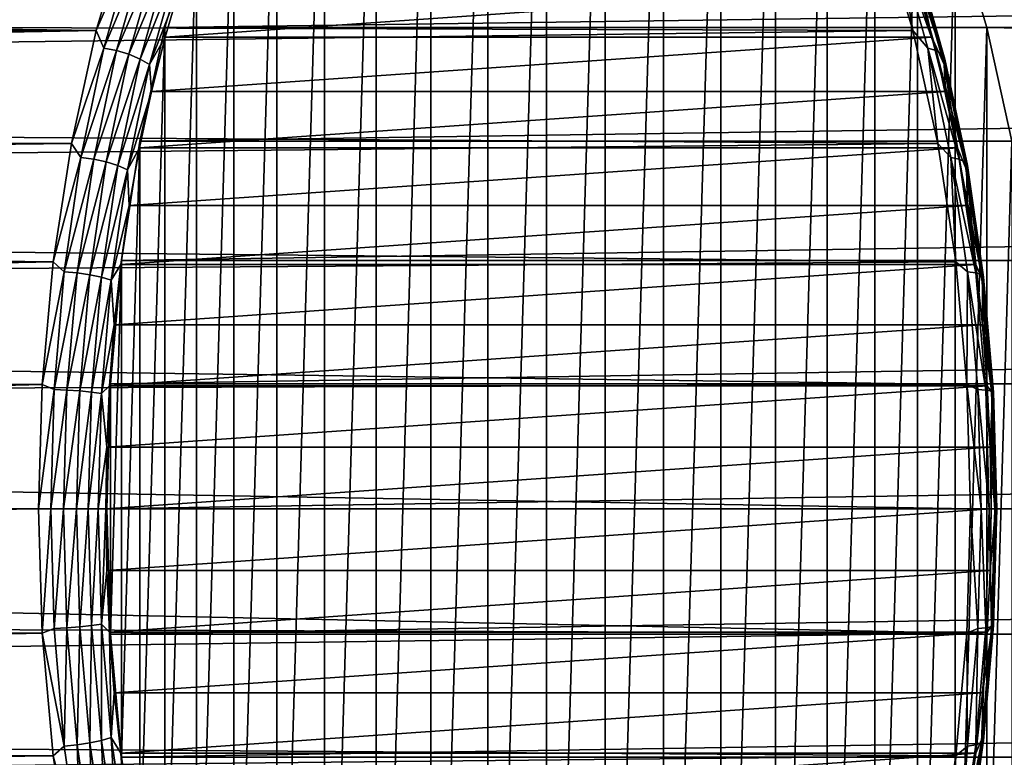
# Model space of a CAD drawing. Header units: metres. Extents: x -27 to 247, y -27 to 27.
# Tile 26 of 34: x 106 to 122, y -4 to 8. Entities that reach past the tile are written whole.
import ezdxf

# ---------------------------------------------------------------- set-up
doc = ezdxf.new("R2010")
doc.units = ezdxf.units.M
doc.layers.add('solid_10271102_01', color=7, linetype='CONTINUOUS')

msp = doc.modelspace()

# ---------------------------------------------------------------- linework, layer by layer
at = {"layer": 'solid_10271102_01'}
for points in [[(114.308525, 16.068218, 122.27401), (114.308525, -16.068218, 122.27401), (113.366859, -15.814806, 124.045029)], [(114.308525, 16.068218, 122.27401), (113.366859, -15.814806, 124.045029), (113.366859, 15.814806, 124.045029)], [(115.257851, 16.068218, 120.488594), (115.257851, -16.068218, 120.488594), (114.308525, -16.068218, 122.27401)], [(115.257851, 16.068218, 120.488594), (114.308525, -16.068218, 122.27401), (114.308525, 16.068218, 122.27401)], [(116.199516, 15.814806, 118.717583), (115.257851, -16.068218, 120.488594), (115.257851, 16.068218, 120.488594)], [(113.366859, 15.814806, 124.045029), (113.366859, -15.814806, 124.045029), (112.447578, -15.312068, 125.773941)], [(113.366859, 15.814806, 124.045029), (112.447578, -15.312068, 125.773941), (112.447578, 15.312068, 125.773941)], [(116.199516, 15.814806, 118.717583), (116.199516, -15.814806, 118.717583), (115.257851, -16.068218, 120.488594)], [(117.11879, 15.312068, 116.98867), (116.199516, -15.814806, 118.717583), (116.199516, 15.814806, 118.717583)], [(112.447578, 15.312068, 125.773941), (112.447578, -15.312068, 125.773941), (111.564964, -14.567746, 127.433891)], [(112.447578, 15.312068, 125.773941), (111.564964, -14.567746, 127.433891), (111.564964, 14.567746, 127.433891)], [(117.11879, 15.312068, 116.98867), (117.11879, -15.312068, 116.98867), (116.199516, -15.814806, 118.717583)], [(118.001404, 14.567746, 115.328712), (117.11879, -15.312068, 116.98867), (117.11879, 15.312068, 116.98867)], [(111.564964, 14.567746, 127.433891), (111.564964, -14.567746, 127.433891), (110.733154, -13.593688, 128.998306)], [(111.564964, 14.567746, 127.433891), (110.733154, -13.593688, 128.998306), (110.733154, 13.593688, 128.998306)], [(118.001404, 14.567746, 115.328712), (118.001404, -14.567746, 115.328712), (117.11879, -15.312068, 116.98867)], [(118.833221, 13.593688, 113.764297), (118.001404, -14.567746, 115.328712), (118.001404, 14.567746, 115.328712)], [(110.733154, 13.593688, 128.998306), (110.733154, -13.593688, 128.998306), (109.965218, -12.405255, 130.442581)], [(110.733154, 13.593688, 128.998306), (109.965218, -12.405255, 130.442581), (109.965218, 12.405255, 130.442581)], [(118.833221, 13.593688, 113.764297), (118.833221, -13.593688, 113.764297), (118.001404, -14.567746, 115.328712)], [(119.601158, 12.405255, 112.320023), (118.833221, -13.593688, 113.764297), (118.833221, 13.593688, 113.764297)], [(109.965218, 12.405255, 130.442581), (109.965218, -12.405255, 130.442581), (109.273209, -11.021026, 131.74408)], [(109.965218, 12.405255, 130.442581), (109.273209, -11.021026, 131.74408), (109.273209, 11.021026, 131.74408)], [(119.601158, 12.405255, 112.320023), (119.601158, -12.405255, 112.320023), (118.833221, -13.593688, 113.764297)], [(120.293167, 11.021026, 111.018532), (119.601158, -12.405255, 112.320023), (119.601158, 12.405255, 112.320023)], [(109.273209, 11.021026, 131.74408), (109.273209, -11.021026, 131.74408), (108.668213, -9.46324, 132.881897)], [(109.273209, 11.021026, 131.74408), (108.668213, -9.46324, 132.881897), (108.668213, 9.46324, 132.881897)], [(120.293167, 11.021026, 111.018532), (120.293167, -11.021026, 111.018532), (119.601158, -12.405255, 112.320023)], [(120.898163, 9.46324, 109.880714), (120.293167, -11.021026, 111.018532), (120.293167, 11.021026, 111.018532)], [(107.052933, 7.708042, 133.150726), (107.55838, 9.404544, 132.200119), (24.987312, 8.825205, 88.751358)], [(119.712326, 9.404544, 109.341866), (120.217773, 7.708042, 108.391258), (25.259933, 8.011601, 58.095207)], [(107.646027, 9.073674, 132.474594), (107.55838, 9.404544, 132.200119), (107.052933, 7.708042, 133.150726)], [(108.159676, 7.756391, 133.838318), (232.21376, 7.756236, 199.799164), (232.722382, 9.463344, 198.842606)], [(108.668213, 9.46324, 132.881897), (108.159676, 7.756391, 133.838318), (232.722382, 9.463344, 198.842606)], [(108.668213, 9.46324, 132.881897), (108.668213, -9.46324, 132.881897), (108.159676, -7.756391, 133.838318)], [(108.668213, 9.46324, 132.881897), (108.159676, -7.756391, 133.838318), (108.159676, 7.756391, 133.838318)], [(119.988892, 9.073674, 109.26104), (120.217773, 7.708042, 108.391258), (119.712326, 9.404544, 109.341866)], [(120.898163, 9.46324, 109.880714), (120.898163, -9.46324, 109.880714), (120.293167, -11.021026, 111.018532)], [(121.406693, 7.756391, 108.924294), (120.898163, -9.46324, 109.880714), (120.898163, 9.46324, 109.880714)], [(121.406693, 7.756391, 108.924294), (120.898163, 9.46324, 109.880714), (217.302109, 8.175915, 160.18335)], [(107.646027, 9.073674, 132.474594), (107.052933, 7.708042, 133.150726), (107.177559, 7.423003, 133.355652)], [(107.646027, 9.073674, 132.474594), (107.177559, 7.423003, 133.355652), (107.847466, 9.028329, 132.507294)], [(120.457359, 7.423003, 108.379982), (120.217773, 7.708042, 108.391258), (119.988892, 9.073674, 109.26104)], [(119.988892, 9.073674, 109.26104), (120.128647, 9.028329, 109.409752), (120.594772, 7.385908, 108.533089)], [(120.457359, 7.423003, 108.379982), (119.988892, 9.073674, 109.26104), (120.594772, 7.385908, 108.533089)], [(107.177559, 7.423003, 133.355652), (107.381332, 7.385908, 133.383957), (107.847466, 9.028329, 132.507294)], [(107.847466, 9.028329, 132.507294), (107.381332, 7.385908, 133.383957), (108.043098, 8.956099, 132.492798)], [(107.381332, 7.385908, 133.383957), (107.580704, 7.326817, 133.362442), (108.043098, 8.956099, 132.492798)], [(108.043098, 8.956099, 132.492798), (107.580704, 7.326817, 133.362442), (108.219582, 8.861913, 132.432098)], [(120.128647, 9.028329, 109.409752), (120.226028, 8.956099, 109.580048), (120.688423, 7.326817, 108.710403)], [(120.594772, 7.385908, 108.533089), (120.128647, 9.028329, 109.409752), (120.688423, 7.326817, 108.710403)], [(120.226028, 8.956099, 109.580048), (120.274391, 8.861913, 109.7603), (120.731926, 7.249766, 108.899803)], [(120.688423, 7.326817, 108.710403), (120.226028, 8.956099, 109.580048), (120.731926, 7.249766, 108.899803)], [(107.052933, 7.708042, 133.150726), (24.987312, 8.825205, 88.751358), (25.414824, 7.505779, 89.86702)], [(107.580704, 7.326817, 133.362442), (107.762047, 7.249766, 133.292603), (108.219582, 8.861913, 132.432098)], [(108.219582, 8.861913, 132.432098), (107.762047, 7.249766, 133.292603), (108.364861, 8.752205, 132.32933)], [(107.762047, 7.249766, 133.292603), (107.912987, 7.160016, 133.179184), (108.364861, 8.752205, 132.32933)], [(108.364861, 8.752205, 132.32933), (107.912987, 7.160016, 133.179184), (108.409904, 8.449543, 132.302673)], [(120.274391, 8.861913, 109.7603), (120.270432, 8.752205, 109.93821), (120.722305, 7.160016, 109.088364)], [(120.270432, 8.752205, 109.93821), (120.273537, 8.449495, 109.990425), (120.520416, 7.604504, 109.526115)], [(120.722305, 7.160016, 109.088364), (120.270432, 8.752205, 109.93821), (120.520416, 7.604504, 109.526115)], [(120.731926, 7.249766, 108.899803), (120.274391, 8.861913, 109.7603), (120.722305, 7.160016, 109.088364)], [(107.912987, 7.160016, 133.179184), (108.163017, 7.604546, 132.766998), (108.409904, 8.449543, 132.302673)], [(120.273537, 8.449495, 109.990425), (108.409904, 8.449543, 132.302673), (108.163017, 7.604546, 132.766998)], [(120.520416, 7.604504, 109.526115), (120.273537, 8.449495, 109.990425), (108.163017, 7.604546, 132.766998)], [(121.406693, 7.756391, 108.924294), (217.302109, 8.175915, 160.18335), (216.674026, 7.076715, 159.179153)], [(120.217773, 7.708042, 108.391258), (25.687357, 6.512275, 57.456043), (25.259933, 8.011601, 58.095207)], [(107.052933, 7.708042, 133.150726), (25.414824, 7.505779, 89.86702), (25.763477, 6.204294, 90.751923)], [(120.217773, 7.708042, 108.391258), (120.619415, 5.88998, 107.63588), (25.687357, 6.512275, 57.456043)], [(106.651299, 5.88998, 133.906097), (107.052933, 7.708042, 133.150726), (25.763477, 6.204294, 90.751923)], [(107.177559, 7.423003, 133.355652), (107.052933, 7.708042, 133.150726), (106.651299, 5.88998, 133.906097)], [(108.159676, 7.756391, 133.838318), (108.159676, -7.756391, 133.838318), (107.755493, -5.926869, 134.59848)], [(108.159676, 7.756391, 133.838318), (107.755493, -5.926869, 134.59848), (107.755493, 5.926869, 134.59848)], [(108.159676, 7.756391, 133.838318), (107.755493, 5.926869, 134.59848), (232.21376, 7.756236, 199.799164)], [(107.755493, 5.926869, 134.59848), (231.809616, 5.926806, 200.55925), (232.21376, 7.756236, 199.799164)], [(120.457359, 7.423003, 108.379982), (120.619415, 5.88998, 107.63588), (120.217773, 7.708042, 108.391258)], [(121.406693, 7.756391, 108.924294), (121.406693, -7.756391, 108.924294), (120.898163, -9.46324, 109.880714)], [(121.810883, 5.926869, 108.164131), (121.406693, -7.756391, 108.924294), (121.406693, 7.756391, 108.924294)], [(121.406693, 7.756391, 108.924294), (216.674026, 7.076715, 159.179153), (216.173401, 5.942515, 158.344604)], [(121.810883, 5.926869, 108.164131), (121.406693, 7.756391, 108.924294), (216.173401, 5.942515, 158.344604)], [(107.912987, 7.160016, 133.179184), (107.942665, 6.727106, 133.181427), (108.163017, 7.604546, 132.766998)], [(120.520416, 7.604504, 109.526115), (108.163017, 7.604546, 132.766998), (107.942665, 6.727106, 133.181427)], [(120.740768, 6.72707, 109.111694), (120.520416, 7.604504, 109.526115), (107.942665, 6.727106, 133.181427)], [(120.722305, 7.160016, 109.088364), (120.520416, 7.604504, 109.526115), (120.740768, 6.72707, 109.111694)], [(107.177559, 7.423003, 133.355652), (106.651299, 5.88998, 133.906097), (106.805916, 5.664089, 134.054611)], [(107.177559, 7.423003, 133.355652), (106.805916, 5.664089, 134.054611), (107.381332, 7.385908, 133.383957)], [(106.805916, 5.664089, 134.054611), (107.011551, 5.635783, 134.079422), (107.381332, 7.385908, 133.383957)], [(107.381332, 7.385908, 133.383957), (107.011551, 5.635783, 134.079422), (107.580704, 7.326817, 133.362442)], [(107.011551, 5.635783, 134.079422), (107.213875, 5.590694, 134.052353), (107.580704, 7.326817, 133.362442)], [(107.580704, 7.326817, 133.362442), (107.213875, 5.590694, 134.052353), (107.762047, 7.249766, 133.292603)], [(120.829002, 5.664089, 107.681015), (120.619415, 5.88998, 107.63588), (120.457359, 7.423003, 108.379982)], [(120.457359, 7.423003, 108.379982), (120.594772, 7.385908, 108.533089), (120.964561, 5.635783, 107.837624)], [(120.829002, 5.664089, 107.681015), (120.457359, 7.423003, 108.379982), (120.964561, 5.635783, 107.837624)], [(120.594772, 7.385908, 108.533089), (120.688423, 7.326817, 108.710403), (121.055252, 5.590694, 108.0205)], [(120.964561, 5.635783, 107.837624), (120.594772, 7.385908, 108.533089), (121.055252, 5.590694, 108.0205)], [(120.688423, 7.326817, 108.710403), (120.731926, 7.249766, 108.899803), (121.094894, 5.5319, 108.217155)], [(121.055252, 5.590694, 108.0205), (120.688423, 7.326817, 108.710403), (121.094894, 5.5319, 108.217155)], [(107.213875, 5.590694, 134.052353), (107.399078, 5.5319, 133.97525), (107.762047, 7.249766, 133.292603)], [(107.762047, 7.249766, 133.292603), (107.399078, 5.5319, 133.97525), (107.912987, 7.160016, 133.179184)], [(107.399078, 5.5319, 133.97525), (107.554512, 5.463417, 133.853378), (107.912987, 7.160016, 133.179184)], [(107.912987, 7.160016, 133.179184), (107.554512, 5.463417, 133.853378), (107.942665, 6.727106, 133.181427)], [(120.731926, 7.249766, 108.899803), (120.722305, 7.160016, 109.088364), (121.08078, 5.463417, 108.414162)], [(120.722305, 7.160016, 109.088364), (120.740768, 6.72707, 109.111694), (120.933693, 5.820817, 108.748848)], [(121.08078, 5.463417, 108.414162), (120.722305, 7.160016, 109.088364), (120.933693, 5.820817, 108.748848)], [(121.094894, 5.5319, 108.217155), (120.731926, 7.249766, 108.899803), (121.08078, 5.463417, 108.414162)], [(107.554512, 5.463417, 133.853378), (107.749733, 5.820846, 133.544266), (107.942665, 6.727106, 133.181427)], [(120.740768, 6.72707, 109.111694), (107.942665, 6.727106, 133.181427), (107.749733, 5.820846, 133.544266)], [(120.933693, 5.820817, 108.748848), (120.740768, 6.72707, 109.111694), (107.749733, 5.820846, 133.544266)], [(120.619415, 5.88998, 107.63588), (26.034952, 4.942797, 56.958256), (25.687357, 6.512275, 57.456043)], [(106.651299, 5.88998, 133.906097), (25.763477, 6.204294, 90.751923), (26.037777, 4.927897, 91.434662)], [(120.619415, 5.88998, 107.63588), (120.910912, 3.979029, 107.087654), (26.034952, 4.942797, 56.958256)], [(106.359795, 3.97903, 134.45433), (106.651299, 5.88998, 133.906097), (26.037777, 4.927897, 91.434662)], [(106.805916, 5.664089, 134.054611), (106.651299, 5.88998, 133.906097), (106.359795, 3.97903, 134.45433)], [(107.755493, 5.926869, 134.59848), (107.755493, -5.926869, 134.59848), (107.462151, -4.003838, 135.150162)], [(107.755493, 5.926869, 134.59848), (107.462151, -4.003838, 135.150162), (107.462151, 4.003838, 135.150162)], [(107.755493, 5.926869, 134.59848), (107.462151, 4.003838, 135.150162), (231.809616, 5.926806, 200.55925)], [(107.462151, 4.003838, 135.150162), (231.516296, 4.003908, 201.110916), (231.809616, 5.926806, 200.55925)], [(120.829002, 5.664089, 107.681015), (120.910912, 3.979029, 107.087654), (120.619415, 5.88998, 107.63588)], [(121.810883, 5.926869, 108.164131), (121.810883, -5.926869, 108.164131), (121.406693, -7.756391, 108.924294)], [(107.554512, 5.463417, 133.853378), (107.585022, 4.889445, 133.85405), (107.749733, 5.820846, 133.544266)], [(120.933693, 5.820817, 108.748848), (107.749733, 5.820846, 133.544266), (107.585022, 4.889445, 133.85405)], [(121.098412, 4.889421, 108.439072), (120.933693, 5.820817, 108.748848), (107.585022, 4.889445, 133.85405)], [(121.08078, 5.463417, 108.414162), (120.933693, 5.820817, 108.748848), (121.098412, 4.889421, 108.439072)], [(106.805916, 5.664089, 134.054611), (106.359795, 3.97903, 134.45433), (106.536514, 3.822579, 134.561279)], [(106.805916, 5.664089, 134.054611), (106.536514, 3.822579, 134.561279), (107.011551, 5.635783, 134.079422)], [(106.536514, 3.822579, 134.561279), (106.743492, 3.803476, 134.583557), (107.011551, 5.635783, 134.079422)], [(107.011551, 5.635783, 134.079422), (106.743492, 3.803476, 134.583557), (107.213875, 5.590694, 134.052353)], [(106.743492, 3.803476, 134.583557), (106.94796, 3.773046, 134.55246), (107.213875, 5.590694, 134.052353)], [(107.213875, 5.590694, 134.052353), (106.94796, 3.773046, 134.55246), (107.399078, 5.5319, 133.97525)], [(121.098404, 3.822579, 107.174347), (120.910912, 3.979029, 107.087654), (120.829002, 5.664089, 107.681015)], [(120.829002, 5.664089, 107.681015), (120.964561, 5.635783, 107.837624), (121.232613, 3.803476, 107.333488)], [(121.098404, 3.822579, 107.174347), (120.829002, 5.664089, 107.681015), (121.232613, 3.803476, 107.333488)], [(120.964561, 5.635783, 107.837624), (121.055252, 5.590694, 108.0205), (121.321167, 3.773046, 107.520393)], [(121.232613, 3.803476, 107.333488), (120.964561, 5.635783, 107.837624), (121.321167, 3.773046, 107.520393)], [(121.055252, 5.590694, 108.0205), (121.094894, 5.5319, 108.217155), (121.358009, 3.733368, 107.722313)], [(121.321167, 3.773046, 107.520393), (121.055252, 5.590694, 108.0205), (121.358009, 3.733368, 107.722313)], [(106.94796, 3.773046, 134.55246), (107.135963, 3.733368, 134.470093), (107.399078, 5.5319, 133.97525)], [(107.399078, 5.5319, 133.97525), (107.135963, 3.733368, 134.470093), (107.554512, 5.463417, 133.853378)], [(107.135963, 3.733368, 134.470093), (107.294655, 3.68715, 134.342102), (107.554512, 5.463417, 133.853378)], [(107.554512, 5.463417, 133.853378), (107.294655, 3.68715, 134.342102), (107.585022, 4.889445, 133.85405)], [(121.094894, 5.5319, 108.217155), (121.08078, 5.463417, 108.414162), (121.340637, 3.68715, 107.925446)], [(121.08078, 5.463417, 108.414162), (121.098412, 4.889421, 108.439072), (121.234192, 3.936713, 108.183701)], [(121.340637, 3.68715, 107.925446), (121.08078, 5.463417, 108.414162), (121.234192, 3.936713, 108.183701)], [(121.358009, 3.733368, 107.722313), (121.094894, 5.5319, 108.217155), (121.340637, 3.68715, 107.925446)], [(120.910912, 3.979029, 107.087654), (26.290991, 3.321723, 56.602852), (26.034952, 4.942797, 56.958256)], [(106.359795, 3.97903, 134.45433), (26.037777, 4.927897, 91.434662), (26.244389, 3.671793, 91.942009)], [(107.294655, 3.68715, 134.342102), (107.449234, 3.936733, 134.109436), (107.585022, 4.889445, 133.85405)], [(121.098412, 4.889421, 108.439072), (107.585022, 4.889445, 133.85405), (107.449234, 3.936733, 134.109436)], [(121.234192, 3.936713, 108.183701), (121.098412, 4.889421, 108.439072), (107.449234, 3.936733, 134.109436)], [(106.359795, 3.97903, 134.45433), (26.244389, 3.671793, 91.942009), (26.387655, 2.437553, 92.290245)], [(120.910912, 3.979029, 107.087654), (121.087669, 2.005327, 106.755226), (26.290991, 3.321723, 56.602852)], [(106.183044, 2.005327, 134.786758), (106.359795, 3.97903, 134.45433), (26.387655, 2.437553, 92.290245)], [(106.536514, 3.822579, 134.561279), (106.359795, 3.97903, 134.45433), (106.183044, 2.005327, 134.786758)], [(107.284302, 2.017891, 135.484665), (231.33844, 2.017865, 201.445419), (231.516296, 4.003908, 201.110916)], [(107.462151, 4.003838, 135.150162), (107.284302, 2.017891, 135.484665), (231.516296, 4.003908, 201.110916)], [(107.462151, 4.003838, 135.150162), (107.462151, -4.003838, 135.150162), (107.284302, -2.017891, 135.484665)], [(107.462151, 4.003838, 135.150162), (107.284302, -2.017891, 135.484665), (107.284302, 2.017891, 135.484665)], [(121.098404, 3.822579, 107.174347), (121.087669, 2.005327, 106.755226), (120.910912, 3.979029, 107.087654)], [(106.536514, 3.822579, 134.561279), (106.183044, 2.005327, 134.786758), (106.373283, 1.925327, 134.868271)], [(106.536514, 3.822579, 134.561279), (106.373283, 1.925327, 134.868271), (106.743492, 3.803476, 134.583557)], [(107.294655, 3.68715, 134.342102), (107.343048, 2.967275, 134.309143), (107.449234, 3.936733, 134.109436)], [(121.234192, 3.936713, 108.183701), (107.449234, 3.936733, 134.109436), (107.343048, 2.967275, 134.309143)], [(121.340385, 2.967262, 107.983986), (121.234192, 3.936713, 108.183701), (107.343048, 2.967275, 134.309143)], [(121.261635, 1.925327, 106.867363), (121.087669, 2.005327, 106.755226), (121.098404, 3.822579, 107.174347)], [(121.098404, 3.822579, 107.174347), (121.232613, 3.803476, 107.333488), (121.395027, 1.915706, 107.02803)], [(121.261635, 1.925327, 106.867363), (121.098404, 3.822579, 107.174347), (121.395027, 1.915706, 107.02803)], [(121.340637, 3.68715, 107.925446), (121.234192, 3.936713, 108.183701), (121.340385, 2.967262, 107.983986)], [(106.373283, 1.925327, 134.868271), (106.581078, 1.915706, 134.889008), (106.743492, 3.803476, 134.583557)], [(106.743492, 3.803476, 134.583557), (106.581078, 1.915706, 134.889008), (106.94796, 3.773046, 134.55246)], [(106.581078, 1.915706, 134.889008), (106.78685, 1.900379, 134.855469), (106.94796, 3.773046, 134.55246)], [(106.94796, 3.773046, 134.55246), (106.78685, 1.900379, 134.855469), (107.135963, 3.733368, 134.470093)], [(106.78685, 1.900379, 134.855469), (106.976547, 1.880394, 134.769913), (107.135963, 3.733368, 134.470093)], [(107.135963, 3.733368, 134.470093), (106.976547, 1.880394, 134.769913), (107.294655, 3.68715, 134.342102)], [(106.976547, 1.880394, 134.769913), (107.137207, 1.857115, 134.638214), (107.294655, 3.68715, 134.342102)], [(107.294655, 3.68715, 134.342102), (107.137207, 1.857115, 134.638214), (107.343048, 2.967275, 134.309143)], [(121.232613, 3.803476, 107.333488), (121.321167, 3.773046, 107.520393), (121.482277, 1.900379, 107.217384)], [(121.395027, 1.915706, 107.02803), (121.232613, 3.803476, 107.333488), (121.482277, 1.900379, 107.217384)], [(121.321167, 3.773046, 107.520393), (121.358009, 3.733368, 107.722313), (121.517426, 1.880394, 107.422485)], [(121.482277, 1.900379, 107.217384), (121.321167, 3.773046, 107.520393), (121.517426, 1.880394, 107.422485)], [(121.340637, 3.68715, 107.925446), (121.340385, 2.967262, 107.983986), (121.41655, 1.985153, 107.840736)], [(121.358009, 3.733368, 107.722313), (121.340637, 3.68715, 107.925446), (121.498077, 1.857115, 107.629333)], [(121.498077, 1.857115, 107.629333), (121.340637, 3.68715, 107.925446), (121.41655, 1.985153, 107.840736)], [(121.517426, 1.880394, 107.422485), (121.358009, 3.733368, 107.722313), (121.498077, 1.857115, 107.629333)], [(121.087669, 2.005327, 106.755226), (26.447445, 1.668117, 56.390007), (26.290991, 3.321723, 56.602852)], [(107.137207, 1.857115, 134.638214), (107.266876, 1.985164, 134.452393), (107.343048, 2.967275, 134.309143)], [(121.340385, 2.967262, 107.983986), (107.343048, 2.967275, 134.309143), (107.266876, 1.985164, 134.452393)], [(121.41655, 1.985153, 107.840736), (121.340385, 2.967262, 107.983986), (107.266876, 1.985164, 134.452393)], [(106.183044, 2.005327, 134.786758), (26.387655, 2.437553, 92.290245), (26.472115, 1.215396, 92.494225)], [(121.087669, 2.005327, 106.755226), (121.146904, 0, 106.643829), (26.447445, 1.668117, 56.390007)], [(106.183044, 2.005327, 134.786758), (26.472115, 1.215396, 92.494225), (26.5, 0, 92.561424)], [(106.12381, 0, 134.898148), (106.183044, 2.005327, 134.786758), (26.5, 0, 92.561424)], [(106.373283, 1.925327, 134.868271), (106.183044, 2.005327, 134.786758), (106.12381, 0, 134.898148)], [(106.373283, 1.925327, 134.868271), (106.12381, 0, 134.898148), (106.318611, 0, 134.9711)], [(106.373283, 1.925327, 134.868271), (106.318611, 0, 134.9711), (106.581078, 1.915706, 134.889008)], [(106.318611, 0, 134.9711), (106.52668, 0, 134.991333), (106.581078, 1.915706, 134.889008)], [(106.581078, 1.915706, 134.889008), (106.52668, 0, 134.991333), (106.78685, 1.900379, 134.855469)], [(107.137207, 1.857115, 134.638214), (107.221046, 0.994816, 134.538589), (107.266876, 1.985164, 134.452393)], [(121.41655, 1.985153, 107.840736), (107.266876, 1.985164, 134.452393), (107.221046, 0.994816, 134.538589)], [(121.462379, 0.994807, 107.754539), (121.41655, 1.985153, 107.840736), (107.221046, 0.994816, 134.538589)], [(107.284302, 2.017891, 135.484665), (107.284302, -2.017891, 135.484665), (107.224693, 0, 135.596756)], [(107.284302, 2.017891, 135.484665), (107.224693, 0, 135.596756), (231.33844, 2.017865, 201.445419)], [(231.33844, 2.017865, 201.445419), (107.224693, 0, 135.596756), (231.278839, 0, 201.55751)], [(121.316307, 0, 106.764534), (121.146904, 0, 106.643829), (121.087669, 2.005327, 106.755226)], [(121.316307, 0, 106.764534), (121.087669, 2.005327, 106.755226), (121.261635, 1.925327, 106.867363)], [(121.261635, 1.925327, 106.867363), (121.395027, 1.915706, 107.02803), (121.449425, 0, 106.92572)], [(121.316307, 0, 106.764534), (121.261635, 1.925327, 106.867363), (121.449425, 0, 106.92572)], [(121.395027, 1.915706, 107.02803), (121.482277, 1.900379, 107.217384), (121.536247, 0, 107.115891)], [(121.449425, 0, 106.92572), (121.395027, 1.915706, 107.02803), (121.536247, 0, 107.115891)], [(121.498077, 1.857115, 107.629333), (121.41655, 1.985153, 107.840736), (121.462379, 0.994807, 107.754539)], [(106.52668, 0, 134.991333), (106.732887, 0, 134.956955), (106.78685, 1.900379, 134.855469)], [(106.78685, 1.900379, 134.855469), (106.732887, 0, 134.956955), (106.976547, 1.880394, 134.769913)], [(106.732887, 0, 134.956955), (106.923141, 0, 134.870346), (106.976547, 1.880394, 134.769913)], [(106.976547, 1.880394, 134.769913), (106.923141, 0, 134.870346), (107.137207, 1.857115, 134.638214)], [(106.923141, 0, 134.870346), (107.084473, 0, 134.737396), (107.137207, 1.857115, 134.638214)], [(107.137207, 1.857115, 134.638214), (107.084473, 0, 134.737396), (107.221046, 0.994816, 134.538589)], [(121.498077, 1.857115, 107.629333), (121.462379, 0.994807, 107.754539), (121.477684, 0, 107.725761)], [(121.550819, 0, 107.530151), (121.498077, 1.857115, 107.629333), (121.477684, 0, 107.725761)], [(121.482277, 1.900379, 107.217384), (121.517426, 1.880394, 107.422485), (121.570831, 0, 107.32206)], [(121.536247, 0, 107.115891), (121.482277, 1.900379, 107.217384), (121.570831, 0, 107.32206)], [(121.517426, 1.880394, 107.422485), (121.498077, 1.857115, 107.629333), (121.550819, 0, 107.530151)], [(121.570831, 0, 107.32206), (121.517426, 1.880394, 107.422485), (121.550819, 0, 107.530151)], [(121.146904, 0, 106.643829), (26.5, 0, 56.31918), (26.447445, 1.668117, 56.390007)], [(107.084473, 0, 134.737396), (107.205742, 0, 134.567368), (107.221046, 0.994816, 134.538589)], [(121.462379, 0.994807, 107.754539), (107.221046, 0.994816, 134.538589), (107.205742, 0, 134.567368)], [(121.477684, 0, 107.725761), (121.462379, 0.994807, 107.754539), (107.205742, 0, 134.567368)], [(106.12381, 0, 134.898148), (26.5, 0, 92.561424), (26.47212, -1.215246, 92.49424)], [(106.183044, -2.005327, 134.786758), (106.12381, 0, 134.898148), (26.47212, -1.215246, 92.49424)], [(106.318611, 0, 134.9711), (106.12381, 0, 134.898148), (106.183044, -2.005327, 134.786758)], [(107.137207, -1.857115, 134.638214), (107.205742, 0, 134.567368), (107.084473, 0, 134.737396)], [(107.137207, -1.857115, 134.638214), (107.221046, -0.994807, 134.538605), (107.205742, 0, 134.567368)], [(107.221046, -0.994807, 134.538605), (121.477684, 0, 107.725761), (107.205742, 0, 134.567368)], [(231.278839, 0, 201.55751), (107.224693, 0, 135.596756), (107.284302, -2.017891, 135.484665)], [(231.33844, -2.017865, 201.445419), (231.278839, 0, 201.55751), (107.284302, -2.017891, 135.484665)], [(121.261635, -1.925327, 106.867363), (121.146904, 0, 106.643829), (121.316307, 0, 106.764534)], [(121.261635, -1.925327, 106.867363), (121.316307, 0, 106.764534), (121.395027, -1.915706, 107.02803)], [(121.395027, -1.915706, 107.02803), (121.316307, 0, 106.764534), (121.449425, 0, 106.92572)], [(121.395027, -1.915706, 107.02803), (121.449425, 0, 106.92572), (121.482277, -1.900379, 107.217384)], [(121.482277, -1.900379, 107.217384), (121.449425, 0, 106.92572), (121.536247, 0, 107.115891)], [(121.550819, 0, 107.530151), (121.477684, 0, 107.725761), (121.462379, -0.994816, 107.754539)], [(121.498077, -1.857115, 107.629333), (121.550819, 0, 107.530151), (121.462379, -0.994816, 107.754539)], [(121.482277, -1.900379, 107.217384), (121.536247, 0, 107.115891), (121.517426, -1.880394, 107.422485)], [(121.498077, -1.857115, 107.629333), (121.570831, 0, 107.32206), (121.550819, 0, 107.530151)], [(121.517426, -1.880394, 107.422485), (121.570831, 0, 107.32206), (121.498077, -1.857115, 107.629333)], [(121.517426, -1.880394, 107.422485), (121.536247, 0, 107.115891), (121.570831, 0, 107.32206)], [(121.087669, -2.005327, 106.755226), (26.447439, -1.668224, 56.390015), (26.5, 0, 56.31918)], [(121.087669, -2.005327, 106.755226), (26.5, 0, 56.31918), (121.146904, 0, 106.643829)], [(106.373283, -1.925327, 134.868271), (106.318611, 0, 134.9711), (106.183044, -2.005327, 134.786758)], [(106.373283, -1.925327, 134.868271), (106.52668, 0, 134.991333), (106.318611, 0, 134.9711)], [(106.373283, -1.925327, 134.868271), (106.581078, -1.915706, 134.889008), (106.52668, 0, 134.991333)], [(106.581078, -1.915706, 134.889008), (106.732887, 0, 134.956955), (106.52668, 0, 134.991333)], [(106.581078, -1.915706, 134.889008), (106.78685, -1.900379, 134.855469), (106.732887, 0, 134.956955)], [(106.78685, -1.900379, 134.855469), (106.923141, 0, 134.870346), (106.732887, 0, 134.956955)], [(106.78685, -1.900379, 134.855469), (106.976547, -1.880394, 134.769913), (106.923141, 0, 134.870346)], [(106.976547, -1.880394, 134.769913), (107.084473, 0, 134.737396), (106.923141, 0, 134.870346)], [(106.976547, -1.880394, 134.769913), (107.137207, -1.857115, 134.638214), (107.084473, 0, 134.737396)], [(107.221046, -0.994807, 134.538605), (121.462379, -0.994816, 107.754539), (121.477684, 0, 107.725761)], [(121.261635, -1.925327, 106.867363), (121.087669, -2.005327, 106.755226), (121.146904, 0, 106.643829)], [(107.137207, -1.857115, 134.638214), (107.266876, -1.985153, 134.452393), (107.221046, -0.994807, 134.538605)], [(107.221046, -0.994807, 134.538605), (107.266876, -1.985153, 134.452393), (121.462379, -0.994816, 107.754539)], [(107.266876, -1.985153, 134.452393), (121.41655, -1.985164, 107.840736), (121.462379, -0.994816, 107.754539)], [(121.498077, -1.857115, 107.629333), (121.462379, -0.994816, 107.754539), (121.41655, -1.985164, 107.840736)], [(106.183044, -2.005327, 134.786758), (26.47212, -1.215246, 92.49424), (26.387676, -2.437326, 92.290291)], [(121.087669, -2.005327, 106.755226), (26.290964, -3.321932, 56.60289), (26.447439, -1.668224, 56.390015)], [(106.581078, -1.915706, 134.889008), (106.743492, -3.803476, 134.583557), (106.78685, -1.900379, 134.855469)], [(106.743492, -3.803476, 134.583557), (106.94796, -3.773046, 134.55246), (106.78685, -1.900379, 134.855469)], [(106.78685, -1.900379, 134.855469), (106.94796, -3.773046, 134.55246), (106.976547, -1.880394, 134.769913)], [(106.94796, -3.773046, 134.55246), (107.135963, -3.733368, 134.470093), (106.976547, -1.880394, 134.769913)], [(106.976547, -1.880394, 134.769913), (107.135963, -3.733368, 134.470093), (107.137207, -1.857115, 134.638214)], [(107.135963, -3.733368, 134.470093), (107.294655, -3.68715, 134.342102), (107.137207, -1.857115, 134.638214)], [(107.137207, -1.857115, 134.638214), (107.294655, -3.68715, 134.342102), (107.266876, -1.985153, 134.452393)], [(121.321167, -3.773046, 107.520393), (121.482277, -1.900379, 107.217384), (121.358009, -3.733368, 107.722313)], [(121.395027, -1.915706, 107.02803), (121.482277, -1.900379, 107.217384), (121.321167, -3.773046, 107.520393)], [(121.498077, -1.857115, 107.629333), (121.41655, -1.985164, 107.840736), (121.340378, -2.967275, 107.983986)], [(121.340637, -3.68715, 107.925446), (121.498077, -1.857115, 107.629333), (121.340378, -2.967275, 107.983986)], [(121.517426, -1.880394, 107.422485), (121.498077, -1.857115, 107.629333), (121.340637, -3.68715, 107.925446)], [(121.358009, -3.733368, 107.722313), (121.517426, -1.880394, 107.422485), (121.340637, -3.68715, 107.925446)], [(121.482277, -1.900379, 107.217384), (121.517426, -1.880394, 107.422485), (121.358009, -3.733368, 107.722313)], [(106.183044, -2.005327, 134.786758), (26.387676, -2.437326, 92.290291), (26.244413, -3.671621, 91.94207)], [(106.359795, -3.979029, 134.45433), (106.183044, -2.005327, 134.786758), (26.244413, -3.671621, 91.94207)], [(121.087669, -2.005327, 106.755226), (120.910912, -3.97903, 107.087654), (26.290964, -3.321932, 56.60289)], [(106.373283, -1.925327, 134.868271), (106.183044, -2.005327, 134.786758), (106.536514, -3.822579, 134.561279)], [(106.536514, -3.822579, 134.561279), (106.183044, -2.005327, 134.786758), (106.359795, -3.979029, 134.45433)], [(106.373283, -1.925327, 134.868271), (106.536514, -3.822579, 134.561279), (106.581078, -1.915706, 134.889008)], [(106.536514, -3.822579, 134.561279), (106.743492, -3.803476, 134.583557), (106.581078, -1.915706, 134.889008)], [(107.266876, -1.985153, 134.452393), (107.34304, -2.967262, 134.309143), (121.41655, -1.985164, 107.840736)], [(107.294655, -3.68715, 134.342102), (107.34304, -2.967262, 134.309143), (107.266876, -1.985153, 134.452393)], [(231.33844, -2.017865, 201.445419), (107.284302, -2.017891, 135.484665), (107.462151, -4.003838, 135.150162)], [(107.34304, -2.967262, 134.309143), (121.340378, -2.967275, 107.983986), (121.41655, -1.985164, 107.840736)], [(231.516296, -4.003908, 201.110916), (231.33844, -2.017865, 201.445419), (107.462151, -4.003838, 135.150162)], [(121.098404, -3.822579, 107.174347), (120.910912, -3.97903, 107.087654), (121.087669, -2.005327, 106.755226)], [(121.098404, -3.822579, 107.174347), (121.087669, -2.005327, 106.755226), (121.261635, -1.925327, 106.867363)], [(121.098404, -3.822579, 107.174347), (121.261635, -1.925327, 106.867363), (121.232613, -3.803476, 107.333488)], [(121.232613, -3.803476, 107.333488), (121.395027, -1.915706, 107.02803), (121.321167, -3.773046, 107.520393)], [(121.261635, -1.925327, 106.867363), (121.395027, -1.915706, 107.02803), (121.232613, -3.803476, 107.333488)], [(107.294655, -3.68715, 134.342102), (107.449234, -3.936713, 134.109436), (107.34304, -2.967262, 134.309143)], [(107.34304, -2.967262, 134.309143), (107.449234, -3.936713, 134.109436), (121.340378, -2.967275, 107.983986)], [(107.449234, -3.936713, 134.109436), (121.234192, -3.936733, 108.183701), (121.340378, -2.967275, 107.983986)], [(121.340637, -3.68715, 107.925446), (121.340378, -2.967275, 107.983986), (121.234192, -3.936733, 108.183701)], [(120.910912, -3.97903, 107.087654), (26.034891, -4.943117, 56.958344), (26.290964, -3.321932, 56.60289)], [(106.359795, -3.979029, 134.45433), (26.244413, -3.671621, 91.94207), (26.037815, -4.927699, 91.434753)], [(106.536514, -3.822579, 134.561279), (106.805916, -5.664089, 134.054611), (106.743492, -3.803476, 134.583557)], [(106.743492, -3.803476, 134.583557), (107.011551, -5.635783, 134.079422), (106.94796, -3.773046, 134.55246)], [(106.805916, -5.664089, 134.054611), (107.011551, -5.635783, 134.079422), (106.743492, -3.803476, 134.583557)], [(106.94796, -3.773046, 134.55246), (107.213875, -5.590694, 134.052353), (107.135963, -3.733368, 134.470093)], [(107.011551, -5.635783, 134.079422), (107.213875, -5.590694, 134.052353), (106.94796, -3.773046, 134.55246)], [(107.135963, -3.733368, 134.470093), (107.399078, -5.5319, 133.97525), (107.294655, -3.68715, 134.342102)], [(107.213875, -5.590694, 134.052353), (107.399078, -5.5319, 133.97525), (107.135963, -3.733368, 134.470093)], [(107.294655, -3.68715, 134.342102), (107.554512, -5.463417, 133.853378), (107.449234, -3.936713, 134.109436)], [(107.399078, -5.5319, 133.97525), (107.554512, -5.463417, 133.853378), (107.294655, -3.68715, 134.342102)], [(120.964561, -5.635783, 107.837624), (121.232613, -3.803476, 107.333488), (121.055252, -5.590694, 108.0205)], [(121.098404, -3.822579, 107.174347), (121.232613, -3.803476, 107.333488), (120.964561, -5.635783, 107.837624)], [(121.055252, -5.590694, 108.0205), (121.321167, -3.773046, 107.520393), (121.094894, -5.5319, 108.217155)], [(121.232613, -3.803476, 107.333488), (121.321167, -3.773046, 107.520393), (121.055252, -5.590694, 108.0205)], [(121.08078, -5.463417, 108.414162), (121.340637, -3.68715, 107.925446), (121.098404, -4.889445, 108.439079)], [(121.358009, -3.733368, 107.722313), (121.340637, -3.68715, 107.925446), (121.08078, -5.463417, 108.414162)], [(121.094894, -5.5319, 108.217155), (121.358009, -3.733368, 107.722313), (121.08078, -5.463417, 108.414162)], [(121.321167, -3.773046, 107.520393), (121.358009, -3.733368, 107.722313), (121.094894, -5.5319, 108.217155)], [(121.340637, -3.68715, 107.925446), (121.234192, -3.936733, 108.183701), (121.098404, -4.889445, 108.439079)], [(106.536514, -3.822579, 134.561279), (106.359795, -3.979029, 134.45433), (106.805916, -5.664089, 134.054611)], [(107.449234, -3.936713, 134.109436), (107.585014, -4.889421, 133.854065), (121.234192, -3.936733, 108.183701)], [(107.554512, -5.463417, 133.853378), (107.585014, -4.889421, 133.854065), (107.449234, -3.936713, 134.109436)], [(107.585014, -4.889421, 133.854065), (121.098404, -4.889445, 108.439079), (121.234192, -3.936733, 108.183701)], [(120.829002, -5.664089, 107.681015), (120.910912, -3.97903, 107.087654), (121.098404, -3.822579, 107.174347)], [(120.829002, -5.664089, 107.681015), (121.098404, -3.822579, 107.174347), (120.964561, -5.635783, 107.837624)], [(120.910912, -3.97903, 107.087654), (120.619415, -5.88998, 107.63588), (26.034891, -4.943117, 56.958344)], [(106.651299, -5.88998, 133.906097), (106.359795, -3.979029, 134.45433), (26.037815, -4.927699, 91.434753)], [(106.805916, -5.664089, 134.054611), (106.359795, -3.979029, 134.45433), (106.651299, -5.88998, 133.906097)], [(231.516296, -4.003908, 201.110916), (107.462151, -4.003838, 135.150162), (107.755493, -5.926869, 134.59848)], [(120.829002, -5.664089, 107.681015), (120.619415, -5.88998, 107.63588), (120.910912, -3.97903, 107.087654)]]:
    msp.add_3dface(points, dxfattribs=at)

doc.saveas('drawing.dxf')
